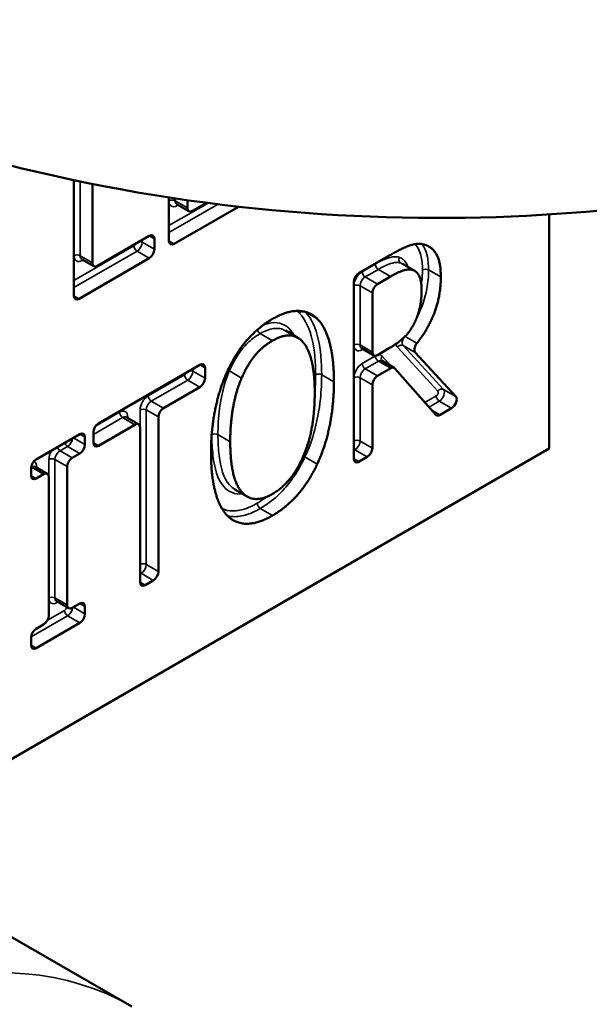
# Model space of a CAD drawing. Header units: inches. Extents: x 0 to 136, y 2 to 86.
# Tile 146 of 160: x 121.363 to 121.758, y 61.875 to 62.557. Entities that reach past the tile are written whole.
import ezdxf

# ---------------------------------------------------------------- set-up
doc = ezdxf.new("R2010")
doc.units = ezdxf.units.IN
doc.header["$LTSCALE"] = 4
doc.header["$MEASUREMENT"] = 0
doc.layers.add('Visible (ANSI)', color=7, linetype='Continuous', lineweight=50)
doc.layers.add('Visible Narrow (ANSI)', color=7, linetype='Continuous', lineweight=35)

msp = doc.modelspace()

# ---------------------------------------------------------------- linework, layer by layer
at = {"layer": 'Visible (ANSI)'}
for p, q in [((121.40088, 62.36605), (121.40088, 62.44606)), ((121.41363, 62.44344), (121.41363, 62.38886)), ((121.46662, 62.404), (121.46662, 62.43408)), ((121.47937, 62.43218), (121.47937, 62.42682)), ((121.4829, 62.42478), (121.49258, 62.43036)), ((121.51465, 62.42765), (121.47016, 62.40196)), ((121.4804, 62.42453), (121.47192, 62.42943)), ((121.72981, 62.4223), (121.72981, 62.26038)), ((121.41716, 62.38682), (121.453, 62.40751)), ((121.45654, 62.40547), (121.45654, 62.39818)), ((121.453, 62.39206), (121.40442, 62.36401)), ((121.41466, 62.38658), (121.40618, 62.39147)), ((121.59819, 62.3818), (121.61941, 62.39405)), ((121.63672, 62.38326), (121.62824, 62.38816)), ((121.59466, 62.2532), (121.59466, 62.37567)), ((121.62005, 62.37939), (121.61094, 62.37412)), ((121.6074, 62.368), (121.6074, 62.32704)), ((121.55583, 62.33696), (121.54734, 62.34186)), ((121.60844, 62.32475), (121.59995, 62.32965)), ((121.61094, 62.325), (121.61868, 62.32947)), ((121.63714, 62.32663), (121.66516, 62.29623)), ((121.41785, 62.27768), (121.48807, 62.31822)), ((121.49161, 62.31618), (121.49161, 62.30889)), ((121.6201, 62.31579), (121.61094, 62.3105)), ((121.6226, 62.31604), (121.61412, 62.32093)), ((121.65137, 62.28365), (121.62303, 62.31568)), ((121.48807, 62.30276), (121.46287, 62.28821)), ((121.6074, 62.30437), (121.6074, 62.26056)), ((121.66225, 62.28814), (121.65429, 62.28355)), ((121.44555, 62.27702), (121.43707, 62.28192)), ((121.45933, 62.28209), (121.45933, 62.17507)), ((121.44305, 62.27677), (121.41785, 62.26222)), ((121.44659, 62.16771), (121.44659, 62.27473)), ((121.37467, 62.25275), (121.40491, 62.27021)), ((121.40845, 62.26817), (121.40845, 62.26299)), ((121.41432, 62.26426), (121.41432, 62.27155)), ((121.72981, 62.26038), (120.56972, 61.5906)), ((121.40491, 62.25687), (121.3997, 62.25386)), ((121.60387, 62.25443), (121.59819, 62.25116)), ((121.37113, 62.24145), (121.37113, 62.24662)), ((121.38238, 62.24267), (121.3739, 62.24756)), ((121.39616, 62.24773), (121.39616, 62.15194)), ((121.37988, 62.24242), (121.37467, 62.23941)), ((121.38342, 62.14458), (121.38342, 62.24038)), ((121.52081, 62.22695), (121.51232, 62.23185)), ((121.4558, 62.16895), (121.45012, 62.16567)), ((121.3972, 62.14965), (121.38871, 62.15455)), ((121.3997, 62.1499), (121.40491, 62.15291)), ((121.40845, 62.15087), (121.40845, 62.14569)), ((121.40491, 62.13957), (121.37467, 62.12211)), ((121.37467, 62.13545), (121.37988, 62.13846)), ((121.37113, 62.12415), (121.37113, 62.12932)), ((121.44095, 61.87396), (121.35257, 61.92499))]:
    msp.add_line(p, q, dxfattribs=at)
for centre, major_axis, start_param, end_param in [((121.4829, 62.42886), (-0.0025, -0.00433), 5.497787, 7.068583), ((121.453, 62.40343), (0.0025, 0.00433), 5.497787, 7.068583), ((121.47016, 62.40604), (-0.0025, -0.00433), 5.497787, 7.068583), ((121.453, 62.39614), (0.0025, 0.00433), 3.926991, 5.497787), ((121.41716, 62.39091), (-0.0025, -0.00433), 5.497787, 7.068583), ((121.59819, 62.37772), (-0.0025, -0.00433), 3.926991, 5.497787), ((121.61094, 62.37004), (0.0025, 0.00433), 0.785398, 2.356194), ((121.40442, 62.36809), (-0.0025, -0.00433), 5.497787, 7.068583), ((121.61094, 62.32908), (-0.0025, -0.00433), 5.497787, 7.068583), ((121.48807, 62.31414), (0.0025, 0.00433), 5.497787, 7.068583), ((121.6201, 62.31171), (0.0025, 0.00433), 6.092341, 7.068583), ((121.48807, 62.30684), (0.0025, 0.00433), 3.926991, 5.497787), ((121.61094, 62.30641), (0.0025, 0.00433), 0.785398, 2.356194), ((121.66225, 62.29223), (0.0025, 0.00433), 3.926991, 6.104879), ((121.46287, 62.28413), (0.0025, 0.00433), 0.785398, 2.356194), ((121.65429, 62.28763), (-0.0025, -0.00433), 6.092341, 7.068583), ((121.41785, 62.2736), (-0.0025, -0.00433), 3.926991, 5.497787), ((121.44305, 62.27269), (0.0025, 0.00433), 5.497787, 7.068583), ((121.40491, 62.26613), (0.0025, 0.00433), 5.497787, 7.068583), ((121.40491, 62.26095), (0.0025, 0.00433), 3.926991, 5.497787), ((121.41785, 62.2663), (-0.0025, -0.00433), 5.497787, 7.068583), ((121.60387, 62.25852), (0.0025, 0.00433), 3.926991, 5.497787), ((121.3997, 62.24978), (0.0025, 0.00433), 0.785398, 2.356194), ((121.59819, 62.25524), (-0.0025, -0.00433), 5.497787, 7.068583), ((121.37467, 62.24866), (-0.0025, -0.00433), 3.926991, 5.497787), ((121.37467, 62.24349), (-0.0025, -0.00433), 5.497787, 7.068583), ((121.37988, 62.23834), (0.0025, 0.00433), 5.497787, 7.068583), ((121.4558, 62.17303), (0.0025, 0.00433), 3.926991, 5.497787), ((121.45012, 62.16975), (-0.0025, -0.00433), 5.497787, 7.068583), ((121.3997, 62.15398), (-0.0025, -0.00433), 5.497787, 7.068583), ((121.40491, 62.14882), (0.0025, 0.00433), 5.497787, 7.068583), ((121.37988, 62.14254), (-0.0025, -0.00433), 0.785398, 2.356194), ((121.40491, 62.14365), (0.0025, 0.00433), 3.926991, 5.497787), ((121.37467, 62.13136), (-0.0025, -0.00433), 3.926991, 5.497787), ((121.37467, 62.12619), (-0.0025, -0.00433), 5.497787, 7.068583)]:
    msp.add_ellipse(centre, major_axis=major_axis, ratio=0.57735, start_param=start_param, end_param=end_param, dxfattribs=at)
for points, degree, knots in [([(121.04325, 62.58296), (121.15566, 62.51806), (121.27846, 62.47221), (121.52465, 62.41961), (121.64682, 62.41501), (121.88565, 62.43521), (121.9969, 62.46502), (122.21423, 62.54814), (122.3094, 62.60572), (122.49612, 62.74429), (122.57462, 62.82707), (122.72283, 63.02065), (122.78455, 63.13322), (122.87657, 63.39386), (122.91038, 63.54083), (122.89733, 63.86815), (122.87189, 64.02624), (122.73592, 64.32116), (122.65386, 64.44738), (122.46838, 64.63065), (122.38442, 64.69539), (122.29325, 64.74803)], 3, [3.926991, 3.926991, 3.926991, 3.926991, 4.111778, 4.111778, 4.309041, 4.309041, 4.545201, 4.545201, 4.854164, 4.854164, 5.275422, 5.275422, 5.809953, 5.809953, 6.328143, 6.328143, 6.681183, 6.681183, 6.918718, 6.918718, 7.068583, 7.068583, 7.068583, 7.068583]), ([(121.47192, 62.42943), (121.47189, 62.42944), (121.47186, 62.42945), (121.47185, 62.42946), (121.47184, 62.42946), (121.47184, 62.42946)], 3, [3.9269908, 3.9269908, 3.9269908, 3.9269908, 4.0840704, 4.0840704, 4.1304904, 4.1304904, 4.1304904, 4.1304904]), ([(121.40618, 62.39147), (121.40615, 62.39149), (121.40612, 62.3915), (121.40611, 62.3915), (121.40611, 62.3915), (121.40611, 62.3915)], 3, [3.9269908, 3.9269908, 3.9269908, 3.9269908, 4.0840704, 4.0840704, 4.1304904, 4.1304904, 4.1304904, 4.1304904]), ([(121.63543, 62.38384), (121.63269, 62.38467), (121.62546, 62.38251), (121.62005, 62.37939)], 2, [0.005612, 0.005612, 0.005612, 1, 2, 2, 2]), ([(121.63543, 62.38384), (121.63544, 62.38384), (121.63545, 62.38384), (121.63547, 62.38383), (121.63548, 62.38383), (121.63549, 62.38382)], 3, [0, 0, 0, 0, 0.0001401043, 0.0001401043, 0.0002802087, 0.0002802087, 0.0002802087, 0.0002802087]), ([(121.64151, 62.36996), (121.64151, 62.37568), (121.63858, 62.38276), (121.63549, 62.38382)], 2, [0, 0, 0, 1, 1.995086, 1.995086, 1.995086]), ([(121.6548, 62.37902), (121.6548, 62.36472), (121.64512, 62.34165), (121.63828, 62.33316)], 2, [0, 0, 0, 1, 1.804928, 1.804928, 1.804928]), ([(121.63611, 62.34632), (121.63885, 62.3515), (121.64151, 62.36319), (121.64151, 62.36996)], 2, [0.002122, 0.002122, 0.002122, 1, 2, 2, 2]), ([(121.53827, 62.34995), (121.54808, 62.35562), (121.56384, 62.35541), (121.56925, 62.35018)], 2, [0, 0, 0, 1, 1.998956, 1.998956, 1.998956]), ([(121.50731, 62.31444), (121.5129, 62.32632), (121.52855, 62.34434), (121.53827, 62.34995)], 2, [0.002551, 0.002551, 0.002551, 1, 2, 2, 2]), ([(121.56927, 62.35016), (121.56927, 62.35016), (121.56926, 62.35016), (121.56926, 62.35017), (121.56925, 62.35017), (121.56925, 62.35018)], 3, [0, 0, 0, 0, 0.0000677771, 0.0000677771, 0.0001355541, 0.0001355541, 0.0001355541, 0.0001355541]), ([(121.56927, 62.35016), (121.57476, 62.34465), (121.58081, 62.32275), (121.58081, 62.30644)], 2, [0.001012, 0.001012, 0.001012, 1, 2, 2, 2]), ([(121.59995, 62.32965), (121.59993, 62.32967), (121.5999, 62.32968), (121.59988, 62.32968), (121.59988, 62.32968), (121.59988, 62.32968)], 3, [3.9269908, 3.9269908, 3.9269908, 3.9269908, 4.0840704, 4.0840704, 4.1304904, 4.1304904, 4.1304904, 4.1304904]), ([(121.63714, 62.32663), (121.63687, 62.32692), (121.63669, 62.3273), (121.63649, 62.32823), (121.63648, 62.32876), (121.63664, 62.32989), (121.6368, 62.33049), (121.6372, 62.33145), (121.63738, 62.33182), (121.6378, 62.33252), (121.63803, 62.33285), (121.63828, 62.33316)], 3, [0, 0, 0, 0, 0.00496118, 0.00496118, 0.00992237, 0.00992237, 0.01488355, 0.01488355, 0.01798708, 0.01798708, 0.02109061, 0.02109061, 0.02109061, 0.02109061]), ([(121.49573, 62.25732), (121.49573, 62.27373), (121.50177, 62.30217), (121.50726, 62.31432)], 2, [0, 0, 0, 1, 1.997504, 1.997504, 1.997504]), ([(121.50731, 62.31444), (121.5073, 62.31442), (121.50729, 62.3144), (121.50727, 62.31436), (121.50726, 62.31434), (121.50726, 62.31432)], 3, [0, 0, 0, 0, 0.0001713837, 0.0001713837, 0.0003427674, 0.0003427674, 0.0003427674, 0.0003427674]), ([(121.61406, 62.32098), (121.61406, 62.32098), (121.61406, 62.32098), (121.61406, 62.32097), (121.61406, 62.32097), (121.61407, 62.32097), (121.61408, 62.32096), (121.61409, 62.32095), (121.61409, 62.32095), (121.6141, 62.32094), (121.61411, 62.32094), (121.61412, 62.32093)], 3, [0.5945537, 0.5945537, 0.5945537, 0.5945537, 0.6327226, 0.6327226, 0.6708915, 0.6708915, 0.7090604, 0.7090604, 0.7472293, 0.7472293, 0.7853982, 0.7853982, 0.7853982, 0.7853982]), ([(121.43701, 62.28196), (121.43701, 62.28196), (121.43701, 62.28196), (121.43702, 62.28195), (121.43704, 62.28193), (121.43707, 62.28192)], 3, [0.5818985, 0.5818985, 0.5818985, 0.5818985, 0.6283185, 0.6283185, 0.7853982, 0.7853982, 0.7853982, 0.7853982]), ([(121.37384, 62.24761), (121.37384, 62.24761), (121.37384, 62.24761), (121.37385, 62.2476), (121.37387, 62.24758), (121.3739, 62.24756)], 3, [0.5818985, 0.5818985, 0.5818985, 0.5818985, 0.6283185, 0.6283185, 0.7853982, 0.7853982, 0.7853982, 0.7853982]), ([(121.38871, 62.15455), (121.38869, 62.15456), (121.38866, 62.15457), (121.38864, 62.15458), (121.38864, 62.15458), (121.38864, 62.15458)], 3, [3.9269908, 3.9269908, 3.9269908, 3.9269908, 4.0840704, 4.0840704, 4.1304904, 4.1304904, 4.1304904, 4.1304904])]:
    msp.add_open_spline(points, degree=degree, knots=knots, dxfattribs=at)
for points, degree in [([(121.61941, 62.39405), (121.62766, 62.39881), (121.63885, 62.40284), (121.64389, 62.4013)], 2), ([(121.64389, 62.4013), (121.64893, 62.39977), (121.6548, 62.38928), (121.6548, 62.37902)], 2), ([(121.61868, 62.32947), (121.62418, 62.33265), (121.63298, 62.34037), (121.6361, 62.3463)], 2), ([(121.63611, 62.34632), (121.63611, 62.34632), (121.6361, 62.34631), (121.6361, 62.34631), (121.6361, 62.3463)], 3), ([(121.53827, 62.33492), (121.5313, 62.3309), (121.52094, 62.31835), (121.51691, 62.30904)], 2), ([(121.55963, 62.3337), (121.55578, 62.33826), (121.54506, 62.33884), (121.53827, 62.33492)], 2), ([(121.56752, 62.29877), (121.56752, 62.31168), (121.56339, 62.32931), (121.55963, 62.3337)], 2), ([(121.51691, 62.30904), (121.51306, 62.30014), (121.50903, 62.2777), (121.50903, 62.265)], 2), ([(121.58081, 62.30644), (121.58081, 62.29056), (121.57485, 62.2614), (121.56926, 62.24949)], 2), ([(121.53827, 62.22884), (121.55166, 62.23657), (121.56752, 62.27304), (121.56752, 62.29877)], 2), ([(121.50903, 62.265), (121.50903, 62.23927), (121.52489, 62.22112), (121.53827, 62.22884)], 2), ([(121.50719, 62.21365), (121.50169, 62.21916), (121.49573, 62.24123), (121.49573, 62.25732)], 2), ([(121.56926, 62.24949), (121.56339, 62.237), (121.54772, 62.21926), (121.53827, 62.21381)], 2), ([(121.53827, 62.21381), (121.52846, 62.20815), (121.51288, 62.20815), (121.50719, 62.21365)], 2)]:
    msp.add_open_spline(points, degree=degree, dxfattribs=at)
at = {"layer": 'Visible Narrow (ANSI)'}
for p, q in [((121.4009, 62.44605), (121.4009, 62.39376)), ((121.40514, 62.39376), (121.40514, 62.44517)), ((121.49365, 62.43022), (121.46662, 62.41462)), ((121.46664, 62.43407), (121.46664, 62.43172)), ((121.47088, 62.43172), (121.47088, 62.43343)), ((121.47937, 62.42682), (121.47088, 62.43172)), ((121.46662, 62.40972), (121.50059, 62.42933)), ((121.47229, 62.42845), (121.47295, 62.42883)), ((121.44805, 62.40308), (121.44805, 62.40466)), ((121.45654, 62.39818), (121.44805, 62.40308)), ((121.453, 62.40751), (121.45654, 62.40547)), ((121.47016, 62.40196), (121.46662, 62.404)), ((121.44239, 62.40063), (121.40088, 62.37666)), ((121.40088, 62.37177), (121.44452, 62.39696)), ((121.44452, 62.39696), (121.453, 62.39206)), ((121.41363, 62.38886), (121.40514, 62.39376)), ((121.40656, 62.3905), (121.40721, 62.39088)), ((121.60945, 62.38796), (121.60033, 62.3827)), ((121.60245, 62.37902), (121.61157, 62.38428)), ((121.62005, 62.37939), (121.61157, 62.38428)), ((121.62694, 62.38874), (121.63543, 62.38384)), ((121.63549, 62.38382), (121.627, 62.38872)), ((121.6548, 62.37902), (121.64632, 62.38391)), ((121.61094, 62.37412), (121.60245, 62.37902)), ((121.59467, 62.3729), (121.59467, 62.33194)), ((121.59892, 62.33194), (121.59892, 62.3729)), ((121.59892, 62.3729), (121.6074, 62.368)), ((121.40442, 62.36401), (121.40088, 62.36605)), ((121.56124, 62.3548), (121.56927, 62.35016)), ((121.56925, 62.35018), (121.56127, 62.35479)), ((121.53827, 62.33492), (121.52979, 62.33982)), ((121.63828, 62.33316), (121.63006, 62.33791)), ((121.6074, 62.32704), (121.59892, 62.33194)), ((121.60033, 62.32867), (121.60099, 62.32905)), ((121.62479, 62.33035), (121.65281, 62.29995)), ((121.65667, 62.30113), (121.62865, 62.33153)), ((121.62865, 62.33153), (121.63714, 62.32663)), ((121.60949, 62.32436), (121.60033, 62.31907)), ((121.62014, 62.31746), (121.61418, 62.32419)), ((121.48312, 62.31378), (121.48312, 62.31536)), ((121.48807, 62.31822), (121.49161, 62.31618)), ((121.60245, 62.3154), (121.61162, 62.32069)), ((121.61094, 62.3105), (121.60245, 62.3154)), ((121.61162, 62.32069), (121.6201, 62.31579)), ((121.47746, 62.31133), (121.45226, 62.29678)), ((121.45438, 62.29311), (121.47958, 62.30766)), ((121.47958, 62.30766), (121.48807, 62.30276)), ((121.49161, 62.30889), (121.48312, 62.31378)), ((121.51691, 62.30904), (121.50842, 62.31394)), ((121.58081, 62.30644), (121.57233, 62.31134)), ((121.59467, 62.30927), (121.59467, 62.26546)), ((121.59892, 62.26546), (121.59892, 62.30927)), ((121.59892, 62.30927), (121.6074, 62.30437)), ((121.66516, 62.29623), (121.65667, 62.30113)), ((121.65165, 62.29672), (121.64381, 62.29219)), ((121.4466, 62.28699), (121.4466, 62.17997)), ((121.45085, 62.17997), (121.45085, 62.28699)), ((121.45085, 62.28699), (121.45933, 62.28209)), ((121.46287, 62.28821), (121.45438, 62.29311)), ((121.64668, 62.28895), (121.65377, 62.29304)), ((121.65377, 62.29304), (121.66225, 62.28814)), ((121.41432, 62.26998), (121.43457, 62.28167)), ((121.43245, 62.28534), (121.4158, 62.27573)), ((121.43457, 62.28167), (121.44305, 62.27677)), ((121.4381, 62.28132), (121.4381, 62.28208)), ((121.65429, 62.28355), (121.6485, 62.2869)), ((121.40845, 62.26299), (121.40043, 62.26762)), ((121.40491, 62.27021), (121.40845, 62.26817)), ((121.50903, 62.265), (121.50054, 62.2699)), ((121.39121, 62.25876), (121.39643, 62.26177)), ((121.39643, 62.26177), (121.40491, 62.25687)), ((121.41785, 62.26222), (121.41432, 62.26426)), ((121.6074, 62.26056), (121.59892, 62.26546)), ((121.3997, 62.25386), (121.39121, 62.25876)), ((121.56926, 62.24949), (121.56078, 62.25439)), ((121.59466, 62.25891), (121.59538, 62.25933)), ((121.59819, 62.25116), (121.59466, 62.2532)), ((121.59538, 62.25933), (121.60387, 62.25443)), ((121.37116, 62.24718), (121.3714, 62.24732)), ((121.3714, 62.24732), (121.37988, 62.24242)), ((121.37493, 62.24697), (121.37493, 62.24772)), ((121.38344, 62.25263), (121.38344, 62.15684)), ((121.38768, 62.15684), (121.38768, 62.25263)), ((121.38768, 62.25263), (121.39616, 62.24773)), ((121.37467, 62.23941), (121.37113, 62.24145)), ((121.53827, 62.21381), (121.52979, 62.21871)), ((121.45933, 62.17507), (121.45085, 62.17997)), ((121.44659, 62.17343), (121.44731, 62.17385)), ((121.44731, 62.17385), (121.4558, 62.16895)), ((121.45012, 62.16567), (121.44659, 62.16771)), ((121.39616, 62.15194), (121.38768, 62.15684)), ((121.38909, 62.15357), (121.38975, 62.15395)), ((121.40491, 62.15291), (121.40845, 62.15087)), ((121.37116, 62.12988), (121.39643, 62.14447)), ((121.39431, 62.14814), (121.38252, 62.14133)), ((121.39643, 62.14447), (121.40491, 62.13957)), ((121.40845, 62.14569), (121.40043, 62.15032)), ((121.37467, 62.12211), (121.37113, 62.12415))]:
    msp.add_line(p, q, dxfattribs=at)
for centre, major_axis, ratio, start_param, end_param in [((121.46876, 62.43049), (-0.003, 0), 0.57735, 3.926991, 5.497787), ((121.47229, 62.43498), (-0.004, -0.00693), 0.57735, 5.497787, 7.068583), ((121.47442, 62.43376), (-0.0025, -0.00433), 0.57735, 5.497787, 6.283185), ((121.47442, 62.42723), (-0.0015, 0.0026), 0.57735, 0.470579, 0.785398), ((121.44452, 62.40104), (0.0025, 0.00433), 0.57735, 3.926991, 5.497787), ((121.44593, 62.40185), (-0.003, 0), 0.57735, 3.926991, 4.625969), ((121.44239, 62.40226), (-0.001, -0.00173), 0.57735, 0.785398, 1.791869), ((121.44452, 62.39941), (-0.0015, 0.0026), 0.57735, 0.785398, 2.356194), ((121.40302, 62.39254), (-0.003, 0), 0.57735, 3.926991, 5.497787), ((121.40656, 62.39703), (-0.004, -0.00693), 0.57735, 5.497787, 7.068583), ((121.40868, 62.3958), (-0.0025, -0.00433), 0.57735, 5.497787, 6.283185), ((121.40868, 62.38927), (0.0015, -0.0026), 0.57735, 3.612172, 3.926991), ((121.62823, 62.39143), (-0.00087, -0.00287), 0.809203, 4.525971, 6.096767), ((121.62832, 62.3914), (-0.00098, -0.00284), 0.811408, 4.556035, 6.126832), ((121.60033, 62.37616), (-0.004, -0.00693), 0.57735, 3.926991, 5.497787), ((121.60245, 62.38147), (0.0015, -0.0026), 0.57735, 3.926991, 5.497787), ((121.61157, 62.38673), (0.0015, -0.0026), 0.57735, 3.926991, 5.497787), ((121.64419, 62.38269), (-0.003, 0), 0.57735, 3.926991, 5.497787), ((121.60245, 62.37494), (0.0025, 0.00433), 0.57735, 0.785398, 2.356194), ((121.59679, 62.37167), (-0.003, 0), 0.57735, 3.926991, 5.497787), ((121.55907, 62.35263), (-0.00209, -0.00216), 0.808107, 4.060843, 4.911907), ((121.55907, 62.35262), (-0.00212, -0.00212), 0.806815, 4.060337, 4.926206), ((121.52979, 62.34227), (0.0015, -0.0026), 0.57735, 4.318234, 5.497787), ((121.59679, 62.33072), (0.003, 0), 0.57735, 0.785398, 2.356194), ((121.60033, 62.33521), (-0.004, -0.00693), 0.57735, 5.497787, 7.068583), ((121.60245, 62.33398), (-0.0025, -0.00433), 0.57735, 5.497787, 6.283185), ((121.60245, 62.32745), (-0.0015, 0.0026), 0.57735, 0.470579, 0.785398), ((121.62691, 62.32913), (0.00221, 0.00203), 0.803552, 0.245758, 1.816555), ((121.60949, 62.31783), (-0.004, -0.00693), 0.57735, 3.853326, 3.926991), ((121.61162, 62.32314), (-0.0015, 0.0026), 0.57735, 0.785398, 2.356194), ((121.60949, 62.31783), (0.004, 0.00693), 0.57735, 6.092341, 6.825417), ((121.61162, 62.3166), (0.0025, 0.00433), 0.57735, 0, 0.785398), ((121.6163, 62.32297), (-0.00225, -0.00199), 0.801673, 4.974478, 6.283185), ((121.481, 62.31256), (-0.003, 0), 0.57735, 3.926991, 4.625969), ((121.50666, 62.31428), (0.00275, -0.00119), 0.160128, 0.946042, 1.392047), ((121.60033, 62.31254), (-0.004, -0.00693), 0.57735, 3.926991, 5.497787), ((121.60245, 62.31131), (0.0025, 0.00433), 0.57735, 0.785398, 2.356194), ((121.60245, 62.31784), (-0.0015, 0.0026), 0.57735, 0.785398, 2.356194), ((121.47746, 62.31297), (-0.001, -0.00173), 0.57735, 0.785398, 1.791869), ((121.47958, 62.31011), (-0.0015, 0.0026), 0.57735, 0.785398, 2.356194), ((121.47958, 62.31174), (0.0025, 0.00433), 0.57735, 3.926991, 5.497787), ((121.57021, 62.31012), (-0.003, 0), 0.57735, 3.926991, 5.497787), ((121.59679, 62.30805), (-0.003, 0), 0.57735, 3.926991, 5.497787), ((121.65493, 62.29873), (0.00221, 0.00203), 0.803552, 0.245758, 1.816555), ((121.65377, 62.29712), (0.0025, 0.00433), 0.57735, 3.926991, 6.104879), ((121.45226, 62.29025), (-0.004, -0.00693), 0.57735, 3.926991, 5.497787), ((121.45438, 62.29556), (-0.0015, 0.0026), 0.57735, 0.785398, 2.356194), ((121.65165, 62.29835), (0.001, 0.00173), 0.57735, 3.926991, 6.104879), ((121.65377, 62.29549), (-0.0015, 0.0026), 0.57735, 0.785398, 2.356194), ((121.44873, 62.28576), (-0.003, 0), 0.57735, 3.926991, 5.497787), ((121.45438, 62.28903), (0.0025, 0.00433), 0.57735, 0.785398, 2.356194), ((121.43245, 62.27881), (0.004, 0.00693), 0.57735, 5.497787, 7.068583), ((121.43457, 62.28412), (-0.0015, 0.0026), 0.57735, 0.785398, 2.356194), ((121.43457, 62.27759), (0.0025, 0.00433), 0.57735, 0, 0.785398), ((121.44022, 62.28085), (0.003, 0), 0.57735, 2.356194, 2.671013), ((121.39643, 62.26585), (0.0025, 0.00433), 0.57735, 3.926991, 5.364819), ((121.49842, 62.26867), (0.003, 0), 0.57735, 0.785398, 2.356194), ((121.39121, 62.26121), (0.0015, -0.0026), 0.57735, 4.391763, 5.497787), ((121.39643, 62.26422), (0.0015, -0.0026), 0.57735, 4.391763, 5.497787), ((121.59326, 62.26464), (-0.001, -0.00173), 0.57735, 2.205419, 2.356194), ((121.59538, 62.26178), (-0.0015, 0.0026), 0.57735, 2.008324, 2.356194), ((121.59679, 62.26423), (-0.003, 0), 0.57735, 3.926991, 5.497787), ((121.59538, 62.26341), (0.0025, 0.00433), 0.57735, 3.926991, 5.497787), ((121.38909, 62.2559), (-0.004, -0.00693), 0.57735, 4.583481, 5.497787), ((121.38556, 62.25141), (0.003, 0), 0.57735, 0.785398, 2.356194), ((121.39121, 62.25467), (0.0025, 0.00433), 0.57735, 0.785398, 2.356194), ((121.55907, 62.25487), (-0.00272, 0.00128), 0.118485, 4.091884, 4.549945), ((121.3714, 62.24977), (0.0015, -0.0026), 0.57735, 5.403724, 5.497787), ((121.3714, 62.24323), (0.0025, 0.00433), 0.57735, 0, 0.785398), ((121.36928, 62.24446), (0.004, 0.00693), 0.57735, 5.497787, 6.317008), ((121.37706, 62.2465), (0.003, 0), 0.57735, 2.356194, 2.671013), ((121.52979, 62.22116), (-0.0015, 0.0026), 0.57735, 0.785398, 2.356194), ((121.44519, 62.17915), (-0.001, -0.00173), 0.57735, 2.205419, 2.356194), ((121.44873, 62.17874), (-0.003, 0), 0.57735, 3.926991, 5.497787), ((121.44731, 62.17793), (0.0025, 0.00433), 0.57735, 3.926991, 5.497787), ((121.44731, 62.17629), (-0.0015, 0.0026), 0.57735, 2.008324, 2.356194), ((121.38556, 62.15561), (0.003, 0), 0.57735, 0.785398, 2.356194), ((121.38909, 62.1601), (-0.004, -0.00693), 0.57735, 5.497787, 7.068583), ((121.39121, 62.15888), (-0.0025, -0.00433), 0.57735, 5.497787, 6.283185), ((121.39121, 62.15235), (-0.0015, 0.0026), 0.57735, 0.470579, 0.785398), ((121.39431, 62.14977), (-0.001, -0.00173), 0.57735, 0.785398, 2.303391), ((121.39643, 62.14692), (0.0015, -0.0026), 0.57735, 3.926991, 5.497787), ((121.39643, 62.14855), (0.0025, 0.00433), 0.57735, 3.926991, 5.364819), ((121.19095, 61.44095), (0.25, 0.43301), 0.57735, 0, 3.141593)]:
    msp.add_ellipse(centre, major_axis=major_axis, ratio=ratio, start_param=start_param, end_param=end_param, dxfattribs=at)
msp.add_ellipse((121.20863, 61.43074), major_axis=(0.2375, 0.41136), ratio=0.57735, dxfattribs=at)
for points, knots in [([(121.63691, 62.40177), (121.63906, 62.39961), (121.64056, 62.39655), (121.64186, 62.39009), (121.64207, 62.38703), (121.64207, 62.38391)], [-0.06830882, -0.06830882, -0.06830882, -0.06830882, -0.02909128, -0.02909128, 0, 0, 0, 0]), ([(121.64632, 62.38391), (121.64632, 62.38716), (121.6461, 62.39037), (121.64483, 62.39664), (121.64358, 62.39953), (121.64181, 62.40177)], [0, 0, 0, 0, 0.02909128, 0.02909128, 0.06202282, 0.06202282, 0.06202282, 0.06202282]), ([(121.62611, 62.39266), (121.62506, 62.39297), (121.62392, 62.39311), (121.62079, 62.39297), (121.61873, 62.3924), (121.61427, 62.39061), (121.61184, 62.38934), (121.60945, 62.38796)], [-0.06268018, -0.06268018, -0.06268018, -0.06268018, -0.04851166, -0.04851166, -0.02584204, -0.02584204, 0, 0, 0, 0]), ([(121.6262, 62.39262), (121.62619, 62.39263), (121.62617, 62.39264), (121.62614, 62.39265), (121.62612, 62.39265), (121.62611, 62.39266)], [0, 0, 0, 0, 0.0002241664, 0.0002241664, 0.0004483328, 0.0004483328, 0.0004483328, 0.0004483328]), ([(121.63189, 62.38605), (121.63175, 62.38651), (121.63159, 62.38695), (121.63141, 62.38737), (121.63034, 62.38996), (121.62853, 62.39182), (121.6262, 62.39262)], [-0.03734288, -0.03734288, -0.03734288, -0.03734288, -0.03206842, -0.03206842, -0.03206842, 0, 0, 0, 0]), ([(121.61157, 62.38428), (121.61389, 62.38563), (121.61623, 62.38684), (121.6204, 62.38851), (121.62223, 62.38902), (121.62501, 62.38914), (121.62602, 62.38902), (121.62694, 62.38874)], [0, 0, 0, 0, 0.02584204, 0.02584204, 0.04851166, 0.04851166, 0.06268018, 0.06268018, 0.06268018, 0.06268018]), ([(121.62694, 62.38874), (121.62695, 62.38874), (121.62696, 62.38873), (121.62698, 62.38873), (121.62699, 62.38872), (121.627, 62.38872)], [-0.0004483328, -0.0004483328, -0.0004483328, -0.0004483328, -0.0002241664, -0.0002241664, 0, 0, 0, 0]), ([(121.63831, 62.35116), (121.6416, 62.35758), (121.64393, 62.36438), (121.64598, 62.37534), (121.64632, 62.37977), (121.64632, 62.38391)], [0.03706344, 0.03706344, 0.03706344, 0.03706344, 0.08824545, 0.08824545, 0.12549422, 0.12549422, 0.12549422, 0.12549422]), ([(121.55694, 62.35385), (121.55695, 62.35385), (121.55695, 62.35385), (121.55695, 62.35385), (121.55695, 62.35385), (121.55695, 62.35385)], [-0.00005422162, -0.00005422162, -0.00005422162, -0.00005422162, -0.00002711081, -0.00002711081, 0, 0, 0, 0]), ([(121.55695, 62.35385), (121.56131, 62.34947), (121.56407, 62.34282), (121.56747, 62.32816), (121.56809, 62.31988), (121.56809, 62.31134)], [-0.1592732, -0.1592732, -0.1592732, -0.1592732, -0.0796366, -0.0796366, 0, 0, 0, 0]), ([(121.57233, 62.31134), (121.57233, 62.32002), (121.5717, 62.32848), (121.56823, 62.34347), (121.56545, 62.35027), (121.56097, 62.35487)], [0, 0, 0, 0, 0.0796366, 0.0796366, 0.1581896, 0.1581896, 0.1581896, 0.1581896]), ([(121.52979, 62.33982), (121.53292, 62.34163), (121.53608, 62.34288), (121.54209, 62.34376), (121.54491, 62.34319), (121.54731, 62.34183)], [0, 0, 0, 0, 0.03610052, 0.03610052, 0.07530797, 0.07530797, 0.07530797, 0.07530797]), ([(121.5508, 62.3422), (121.54762, 62.34596), (121.54303, 62.34804), (121.53562, 62.34696), (121.53354, 62.34632), (121.53145, 62.34541)], [-0.09862227, -0.09862227, -0.09862227, -0.09862227, -0.03610052, -0.03610052, -0.01353446, -0.01353446, -0.01353446, -0.01353446]), ([(121.5508, 62.3422), (121.55057, 62.34189), (121.55039, 62.34155), (121.55018, 62.34087), (121.55014, 62.34054), (121.55016, 62.34023)], [0, 0, 0, 0, 0.25, 0.25, 0.483521, 0.483521, 0.483521, 0.483521]), ([(121.50842, 62.31394), (121.50895, 62.31516), (121.50951, 62.31638), (121.51222, 62.3219), (121.51474, 62.32601), (121.51764, 62.32953), (121.51981, 62.33216), (121.52218, 62.33444), (121.52635, 62.33769), (121.52807, 62.33883), (121.52979, 62.33982)], [0, 0, 0, 0, 0.01084983, 0.01084983, 0.04992288, 0.04992288, 0.04992288, 0.07916309, 0.07916309, 0.0987642, 0.0987642, 0.0987642, 0.0987642]), ([(121.62865, 62.33153), (121.62845, 62.33175), (121.62829, 62.33203), (121.62801, 62.33288), (121.62797, 62.33353), (121.62819, 62.33509), (121.62852, 62.33603), (121.629, 62.33689)], [-0.03365674, -0.03365674, -0.03365674, -0.03365674, -0.02756074, -0.02756074, -0.01780714, -0.01780714, -0.00579358, -0.00579358, -0.00579358, -0.00579358]), ([(121.62382, 62.33276), (121.62386, 62.33237), (121.62393, 62.33201), (121.62421, 62.33115), (121.62446, 62.3307), (121.62479, 62.33035)], [0.023701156, 0.023701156, 0.023701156, 0.023701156, 0.027560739, 0.027560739, 0.033656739, 0.033656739, 0.033656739, 0.033656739]), ([(121.50054, 62.2699), (121.50054, 62.2757), (121.50085, 62.28172), (121.50232, 62.29313), (121.50333, 62.29849), (121.50583, 62.30728), (121.507, 62.31066), (121.50842, 62.31394)], [0, 0, 0, 0, 0.0551231, 0.0551231, 0.102308, 0.102308, 0.1317985, 0.1317985, 0.1317985, 0.1317985]), ([(121.56078, 62.25439), (121.56324, 62.25963), (121.56519, 62.26499), (121.56918, 62.27866), (121.57063, 62.28677), (121.57207, 62.30037), (121.57233, 62.30596), (121.57233, 62.31134)], [0, 0, 0, 0, 0.0421545, 0.0421545, 0.1096017, 0.1096017, 0.1589674, 0.1589674, 0.1589674, 0.1589674]), ([(121.4963, 62.2699), (121.4963, 62.26487), (121.49652, 62.2599), (121.49809, 62.24676), (121.5002, 62.23896), (121.50459, 62.23394), (121.5078, 62.23026), (121.5123, 62.2282), (121.51761, 62.22882)], [-0.2299644, -0.2299644, -0.2299644, -0.2299644, -0.1830259, -0.1830259, -0.0986194, -0.0986194, -0.0986194, -0.0368613, -0.0368613, -0.0368613, -0.0368613]), ([(121.51236, 62.23188), (121.51092, 62.23269), (121.50962, 62.23378), (121.50847, 62.23509), (121.50435, 62.23981), (121.50229, 62.24728), (121.50076, 62.26008), (121.50054, 62.26495), (121.50054, 62.2699)], [0.0752613, 0.0752613, 0.0752613, 0.0752613, 0.0986194, 0.0986194, 0.0986194, 0.1830259, 0.1830259, 0.2299644, 0.2299644, 0.2299644, 0.2299644]), ([(121.52979, 62.21871), (121.53453, 62.22145), (121.53943, 62.22515), (121.55069, 62.23648), (121.55655, 62.2454), (121.56078, 62.25439)], [0, 0, 0, 0, 0.0488445, 0.0488445, 0.1216665, 0.1216665, 0.1216665, 0.1216665]), ([(121.52767, 62.22238), (121.52521, 62.22096), (121.52272, 62.21975), (121.51705, 62.21765), (121.51392, 62.21701), (121.51101, 62.21701), (121.50823, 62.21701), (121.50567, 62.21759), (121.50336, 62.21867)], [-0.12190509, -0.12190509, -0.12190509, -0.12190509, -0.09541272, -0.09541272, -0.06044125, -0.06044125, -0.06044125, -0.02708274, -0.02708274, -0.02708274, -0.02708274]), ([(121.50719, 62.21368), (121.50876, 62.21326), (121.51043, 62.21305), (121.51218, 62.21305), (121.51529, 62.21305), (121.51861, 62.21373), (121.5246, 62.21595), (121.52722, 62.21723), (121.52979, 62.21871)], [0.04069552, 0.04069552, 0.04069552, 0.04069552, 0.06044125, 0.06044125, 0.06044125, 0.09541272, 0.09541272, 0.12190509, 0.12190509, 0.12190509, 0.12190509])]:
    msp.add_open_spline(points, degree=3, knots=knots, dxfattribs=at)
for points in [[(121.627, 62.38872), (121.62743, 62.38857), (121.62784, 62.38838), (121.62823, 62.38816)], [(121.64207, 62.38391), (121.64207, 62.38065), (121.64185, 62.37722), (121.64133, 62.37369)], [(121.55499, 62.3555), (121.55567, 62.355), (121.55633, 62.35445), (121.55694, 62.35385)], [(121.55336, 62.33839), (121.55261, 62.33979), (121.55176, 62.34107), (121.5508, 62.3422)], [(121.56809, 62.31134), (121.56809, 62.30696), (121.56791, 62.30245), (121.56752, 62.29784)], [(121.4963, 62.27117), (121.4963, 62.27074), (121.4963, 62.27032), (121.4963, 62.2699)], [(121.53446, 62.22695), (121.53221, 62.22521), (121.52992, 62.22369), (121.52767, 62.22238)]]:
    msp.add_open_spline(points, degree=3, dxfattribs=at)

doc.saveas('drawing.dxf')
